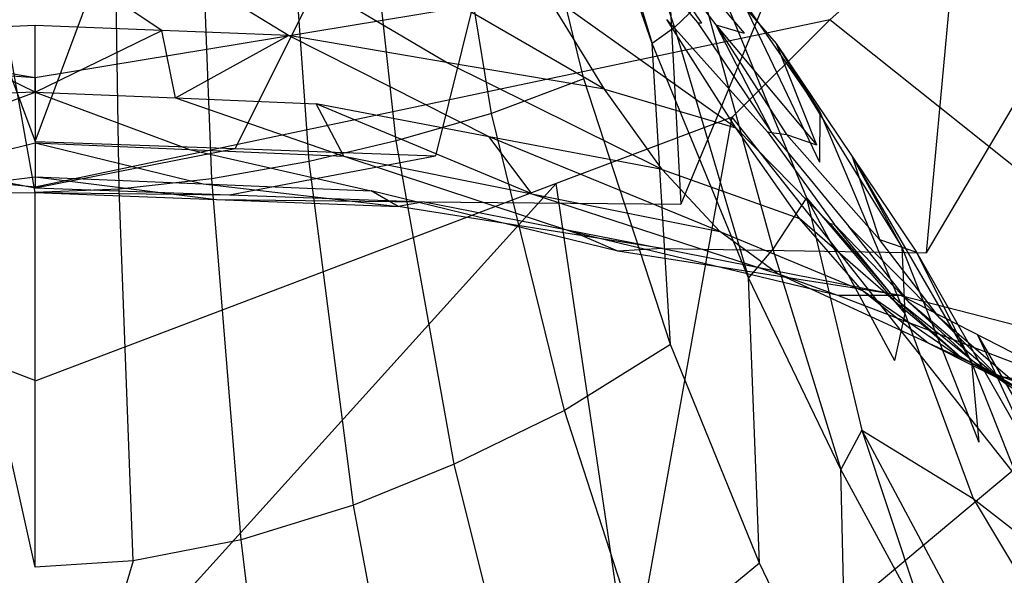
# Model space of a CAD drawing. Extents: x 0 to 0.3, y -0.31 to 0.
# Tile 16 of 27: x 0.149 to 0.184, y -0.122 to -0.103. Entities that reach past the tile are written whole.
import ezdxf

# ---------------------------------------------------------------- set-up
doc = ezdxf.new("R2010")
doc.units = 0
doc.layers.add('L0_URINAL_N_752700__0___REPLACE', color=7, linetype='CONTINUOUS')

msp = doc.modelspace()

# ---------------------------------------------------------------- linework, layer by layer
at = {"layer": 'L0_URINAL_N_752700__0___REPLACE', "color": 8}
for points, invisible_edges in [([(0.139524, -0.078874, 0.225456), (0.15, -0.107009, 0.162948), (0.15, -0.078475, 0.225732), (0.139524, -0.078874, 0.225456)], 14), ([(0.15, -0.107009, 0.162948), (0.160476, -0.078874, 0.225456), (0.15, -0.078475, 0.225732), (0.15, -0.107009, 0.162948)], 14), ([(0.15, -0.107009, 0.162948), (0.139524, -0.078874, 0.225456), (0.143013, -0.10726, 0.1628), (0.15, -0.107009, 0.162948)], 13), ([(0.160476, -0.078874, 0.225456), (0.15, -0.107009, 0.162948), (0.156987, -0.10726, 0.1628), (0.160476, -0.078874, 0.225456)], 13), ([(0.156987, -0.10726, 0.1628), (0.170953, -0.079274, 0.22518), (0.160476, -0.078874, 0.225456), (0.156987, -0.10726, 0.1628)], 14), ([(0.170953, -0.079274, 0.22518), (0.156987, -0.10726, 0.1628), (0.163975, -0.107512, 0.162653), (0.170953, -0.079274, 0.22518)], 13), ([(0.170953, -0.079274, 0.22518), (0.163975, -0.107512, 0.162653), (0.172537, -0.109205, 0.161658), (0.170953, -0.079274, 0.22518)], 14), ([(0.170953, -0.079274, 0.22518), (0.172537, -0.109205, 0.161658), (0.183778, -0.08197, 0.223259), (0.170953, -0.079274, 0.22518)], 14), ([(0.183778, -0.08197, 0.223259), (0.172537, -0.109205, 0.161658), (0.1811, -0.110898, 0.160663), (0.183778, -0.08197, 0.223259)], 14), ([(0.183778, -0.08197, 0.223259), (0.1811, -0.110898, 0.160663), (0.196603, -0.084666, 0.221337), (0.183778, -0.08197, 0.223259)], 14), ([(0.196603, -0.084666, 0.221337), (0.1811, -0.110898, 0.160663), (0.187762, -0.11434, 0.158636), (0.196603, -0.084666, 0.221337)], 14), ([(0.194311, -0.103399, 0.00621), (0.181245, -0.099619, 0.003301), (0.18399, -0.090247, 0.003301), (0.194311, -0.103399, 0.00621)], 14), ([(0.169127, -0.093439, 0.122727), (0.168488, -0.093461, 0.120211), (0.172313, -0.103033, 0.11926), (0.169127, -0.093439, 0.122727)], 14), ([(0.169127, -0.093439, 0.122727), (0.172313, -0.103033, 0.11926), (0.173351, -0.102031, 0.122174), (0.169127, -0.093439, 0.122727)], 14), ([(0.149999, -0.108792, 0.107333), (0.147312, -0.093572, 0.107371), (0.147063, -0.108682, 0.107479), (0.149999, -0.108792, 0.107333)], 14), ([(0.149999, -0.093574, 0.10715), (0.147312, -0.093572, 0.107371), (0.149999, -0.108792, 0.107333), (0.149999, -0.093574, 0.10715)], 14), ([(0.152688, -0.093572, 0.107371), (0.149999, -0.093574, 0.10715), (0.149999, -0.108792, 0.107333), (0.152688, -0.093572, 0.107371)], 14), ([(0.152937, -0.108682, 0.107479), (0.152688, -0.093572, 0.107371), (0.149999, -0.108792, 0.107333), (0.152937, -0.108682, 0.107479)], 14), ([(0.155602, -0.093566, 0.108125), (0.152688, -0.093572, 0.107371), (0.152937, -0.108682, 0.107479), (0.155602, -0.093566, 0.108125)], 14), ([(0.156175, -0.108322, 0.108013), (0.155602, -0.093566, 0.108125), (0.152937, -0.108682, 0.107479), (0.156175, -0.108322, 0.108013)], 14), ([(0.158569, -0.093554, 0.109474), (0.155602, -0.093566, 0.108125), (0.156175, -0.108322, 0.108013), (0.158569, -0.093554, 0.109474)], 14), ([(0.159563, -0.107715, 0.109064), (0.158569, -0.093554, 0.109474), (0.156175, -0.108322, 0.108013), (0.159563, -0.107715, 0.109064)], 14), ([(0.161142, -0.093539, 0.111136), (0.158569, -0.093554, 0.109474), (0.159563, -0.107715, 0.109064), (0.161142, -0.093539, 0.111136)], 14), ([(0.162599, -0.106991, 0.110437), (0.161142, -0.093539, 0.111136), (0.159563, -0.107715, 0.109064), (0.162599, -0.106991, 0.110437)], 14), ([(0.163876, -0.093519, 0.113434), (0.161142, -0.093539, 0.111136), (0.162599, -0.106991, 0.110437), (0.163876, -0.093519, 0.113434)], 14), ([(0.165934, -0.106031, 0.112472), (0.163876, -0.093519, 0.113434), (0.162599, -0.106991, 0.110437), (0.165934, -0.106031, 0.112472)], 14), ([(0.166365, -0.093495, 0.116238), (0.163876, -0.093519, 0.113434), (0.165934, -0.106031, 0.112472), (0.166365, -0.093495, 0.116238)], 14), ([(0.169156, -0.104829, 0.115082), (0.166365, -0.093495, 0.116238), (0.165934, -0.106031, 0.112472), (0.169156, -0.104829, 0.115082)], 14), ([(0.168048, -0.09347, 0.119103), (0.166365, -0.093495, 0.116238), (0.169156, -0.104829, 0.115082), (0.168048, -0.09347, 0.119103)], 14), ([(0.168488, -0.093461, 0.120211), (0.168048, -0.09347, 0.119103), (0.171532, -0.103589, 0.117972), (0.168488, -0.093461, 0.120211)], 14), ([(0.171532, -0.103589, 0.117972), (0.168048, -0.09347, 0.119103), (0.169156, -0.104829, 0.115082), (0.171532, -0.103589, 0.117972)], 14), ([(0.168488, -0.093461, 0.120211), (0.171532, -0.103589, 0.117972), (0.172313, -0.103033, 0.11926), (0.168488, -0.093461, 0.120211)], 14), ([(0.173117, -0.102859, 0.138646), (0.169312, -0.098346, 0.137238), (0.170221, -0.098419, 0.136478), (0.173117, -0.102859, 0.138646)], 13), ([(0.169312, -0.098346, 0.137238), (0.173117, -0.102859, 0.138646), (0.172051, -0.102752, 0.139544), (0.169312, -0.098346, 0.137238)], 14), ([(0.173259, -0.102876, 0.138494), (0.170221, -0.098419, 0.136478), (0.170341, -0.098431, 0.136352), (0.173259, -0.102876, 0.138494)], 13), ([(0.170221, -0.098419, 0.136478), (0.173259, -0.102876, 0.138494), (0.173117, -0.102859, 0.138646), (0.170221, -0.098419, 0.136478)], 14), ([(0.173758, -0.102938, 0.137962), (0.170341, -0.098431, 0.136352), (0.170762, -0.098476, 0.13591), (0.173758, -0.102938, 0.137962)], 13), ([(0.170341, -0.098431, 0.136352), (0.173758, -0.102938, 0.137962), (0.173259, -0.102876, 0.138494), (0.170341, -0.098431, 0.136352)], 14), ([(0.170762, -0.098476, 0.13591), (0.171597, -0.098659, 0.134843), (0.174741, -0.10323, 0.1367), (0.170762, -0.098476, 0.13591)], 14), ([(0.170762, -0.098476, 0.13591), (0.174741, -0.10323, 0.1367), (0.173758, -0.102938, 0.137962), (0.170762, -0.098476, 0.13591)], 14), ([(0.171597, -0.098659, 0.134843), (0.172517, -0.098908, 0.133146), (0.175866, -0.103587, 0.13463), (0.171597, -0.098659, 0.134843)], 14), ([(0.171597, -0.098659, 0.134843), (0.175866, -0.103587, 0.13463), (0.174741, -0.10323, 0.1367), (0.171597, -0.098659, 0.134843)], 14), ([(0.172517, -0.098908, 0.133146), (0.173822, -0.100289, 0.128133), (0.17739, -0.105977, 0.128889), (0.172517, -0.098908, 0.133146)], 14), ([(0.172517, -0.098908, 0.133146), (0.17739, -0.105977, 0.128889), (0.175866, -0.103587, 0.13463), (0.172517, -0.098908, 0.133146)], 14), ([(0.150003, -0.104788, 0.000235), (0.118755, -0.099619, 0.003301), (0.15, -0.099628), (0.150003, -0.104788, 0.000235)], 14), ([(0.150003, -0.104788, 0.000235), (0.122265, -0.102765, 0.003301), (0.118755, -0.099619, 0.003301), (0.150003, -0.104788, 0.000235)], 14), ([(0.181245, -0.099619, 0.003301), (0.150003, -0.104788, 0.000235), (0.15, -0.099628), (0.181245, -0.099619, 0.003301)], 14), ([(0.181245, -0.099619, 0.003301), (0.177735, -0.102765, 0.003301), (0.150003, -0.104788, 0.000235), (0.181245, -0.099619, 0.003301)], 14), ([(0.1895, -0.112161, 0.006304), (0.177735, -0.102765, 0.003301), (0.181245, -0.099619, 0.003301), (0.1895, -0.112161, 0.006304)], 14), ([(0.194311, -0.103399, 0.00621), (0.1895, -0.112161, 0.006304), (0.181245, -0.099619, 0.003301), (0.194311, -0.103399, 0.00621)], 14), ([(0.149999, -0.102967, 0.145869), (0.14558, -0.103141, 0.145734), (0.149999, -0.100163, 0.143693), (0.149999, -0.102967, 0.145869)], 14), ([(0.149999, -0.100163, 0.143693), (0.14558, -0.103141, 0.145734), (0.146065, -0.100291, 0.14358), (0.149999, -0.100163, 0.143693)], 14), ([(0.15442, -0.103141, 0.145734), (0.149999, -0.100163, 0.143693), (0.153935, -0.100291, 0.14358), (0.15442, -0.103141, 0.145734)], 14), ([(0.15442, -0.103141, 0.145734), (0.149999, -0.102967, 0.145869), (0.149999, -0.100163, 0.143693), (0.15442, -0.103141, 0.145734)], 14), ([(0.158841, -0.103315, 0.1456), (0.153935, -0.100291, 0.14358), (0.15787, -0.10042, 0.143467), (0.158841, -0.103315, 0.1456)], 14), ([(0.158841, -0.103315, 0.1456), (0.15442, -0.103141, 0.145734), (0.153935, -0.100291, 0.14358), (0.158841, -0.103315, 0.1456)], 14), ([(0.173822, -0.100289, 0.128133), (0.173779, -0.101314, 0.124487), (0.177374, -0.107738, 0.124688), (0.173822, -0.100289, 0.128133)], 14), ([(0.173822, -0.100289, 0.128133), (0.177374, -0.107738, 0.124688), (0.17739, -0.105977, 0.128889), (0.173822, -0.100289, 0.128133)], 14), ([(0.164354, -0.104251, 0.144606), (0.15787, -0.10042, 0.143467), (0.162827, -0.101101, 0.142576), (0.164354, -0.104251, 0.144606)], 14), ([(0.164354, -0.104251, 0.144606), (0.158841, -0.103315, 0.1456), (0.15787, -0.10042, 0.143467), (0.164354, -0.104251, 0.144606)], 14), ([(0.169868, -0.105188, 0.143611), (0.162827, -0.101101, 0.142576), (0.167783, -0.101781, 0.141684), (0.169868, -0.105188, 0.143611)], 14), ([(0.169868, -0.105188, 0.143611), (0.164354, -0.104251, 0.144606), (0.162827, -0.101101, 0.142576), (0.169868, -0.105188, 0.143611)], 14), ([(0.173779, -0.101314, 0.124487), (0.173351, -0.102031, 0.122174), (0.17692, -0.108978, 0.122019), (0.173779, -0.101314, 0.124487)], 14), ([(0.173779, -0.101314, 0.124487), (0.17692, -0.108978, 0.122019), (0.177374, -0.107738, 0.124688), (0.173779, -0.101314, 0.124487)], 14), ([(0.174458, -0.106542, 0.141311), (0.167783, -0.101781, 0.141684), (0.172051, -0.102752, 0.139544), (0.174458, -0.106542, 0.141311)], 14), ([(0.169868, -0.105188, 0.143611), (0.167783, -0.101781, 0.141684), (0.174458, -0.106542, 0.141311), (0.169868, -0.105188, 0.143611)], 14), ([(0.173351, -0.102031, 0.122174), (0.172313, -0.103033, 0.11926), (0.175742, -0.110771, 0.118759), (0.173351, -0.102031, 0.122174)], 14), ([(0.173351, -0.102031, 0.122174), (0.175742, -0.110771, 0.118759), (0.17692, -0.108978, 0.122019), (0.173351, -0.102031, 0.122174)], 14), ([(0.150003, -0.104788, 0.000235), (0.15, -0.108611, 0.000659), (0.122265, -0.102765, 0.003301), (0.150003, -0.104788, 0.000235)], 14), ([(0.15, -0.108611, 0.000659), (0.125675, -0.106162, 0.003301), (0.122265, -0.102765, 0.003301), (0.15, -0.108611, 0.000659)], 14), ([(0.149999, -0.105286, 0.147852), (0.14558, -0.103141, 0.145734), (0.149999, -0.102967, 0.145869), (0.149999, -0.105286, 0.147852)], 14), ([(0.15442, -0.103141, 0.145734), (0.149999, -0.105286, 0.147852), (0.149999, -0.102967, 0.145869), (0.15442, -0.103141, 0.145734)], 13), ([(0.177735, -0.102765, 0.003301), (0.174325, -0.106162, 0.003301), (0.15, -0.108611, 0.000659), (0.177735, -0.102765, 0.003301)], 14), ([(0.177735, -0.102765, 0.003301), (0.15, -0.108611, 0.000659), (0.150003, -0.104788, 0.000235), (0.177735, -0.102765, 0.003301)], 14), ([(0.172313, -0.103033, 0.11926), (0.171532, -0.103589, 0.117972), (0.174899, -0.111775, 0.117288), (0.172313, -0.103033, 0.11926)], 14), ([(0.175555, -0.106676, 0.140359), (0.172051, -0.102752, 0.139544), (0.173117, -0.102859, 0.138646), (0.175555, -0.106676, 0.140359)], 14), ([(0.174458, -0.106542, 0.141311), (0.172051, -0.102752, 0.139544), (0.175555, -0.106676, 0.140359), (0.174458, -0.106542, 0.141311)], 14), ([(0.172313, -0.103033, 0.11926), (0.174899, -0.111775, 0.117288), (0.175742, -0.110771, 0.118759), (0.172313, -0.103033, 0.11926)], 14), ([(0.175704, -0.106695, 0.140197), (0.173117, -0.102859, 0.138646), (0.173259, -0.102876, 0.138494), (0.175704, -0.106695, 0.140197)], 13), ([(0.173117, -0.102859, 0.138646), (0.175704, -0.106695, 0.140197), (0.175555, -0.106676, 0.140359), (0.173117, -0.102859, 0.138646)], 14), ([(0.173758, -0.102938, 0.137962), (0.175704, -0.106695, 0.140197), (0.173259, -0.102876, 0.138494), (0.173758, -0.102938, 0.137962)], 14), ([(0.173758, -0.102938, 0.137962), (0.174741, -0.10323, 0.1367), (0.177276, -0.107132, 0.138285), (0.173758, -0.102938, 0.137962)], 14), ([(0.173758, -0.102938, 0.137962), (0.177276, -0.107132, 0.138285), (0.176225, -0.106764, 0.139631), (0.173758, -0.102938, 0.137962)], 14), ([(0.175704, -0.106695, 0.140197), (0.173758, -0.102938, 0.137962), (0.176225, -0.106764, 0.139631), (0.175704, -0.106695, 0.140197)], 13), ([(0.184101, -0.118524, 0.006268), (0.174325, -0.106162, 0.003301), (0.177735, -0.102765, 0.003301), (0.184101, -0.118524, 0.006268)], 14), ([(0.1895, -0.112161, 0.006304), (0.184101, -0.118524, 0.006268), (0.177735, -0.102765, 0.003301), (0.1895, -0.112161, 0.006304)], 14), ([(0.14558, -0.103141, 0.145734), (0.149999, -0.105286, 0.147852), (0.145094, -0.105493, 0.147689), (0.14558, -0.103141, 0.145734)], 13), ([(0.149999, -0.105286, 0.147852), (0.15442, -0.103141, 0.145734), (0.154906, -0.105493, 0.147689), (0.149999, -0.105286, 0.147852)], 14), ([(0.158841, -0.103315, 0.1456), (0.154906, -0.105493, 0.147689), (0.15442, -0.103141, 0.145734), (0.158841, -0.103315, 0.1456)], 13), ([(0.154906, -0.105493, 0.147689), (0.158841, -0.103315, 0.1456), (0.159812, -0.1057, 0.147526), (0.154906, -0.105493, 0.147689)], 14), ([(0.165851, -0.106847, 0.146423), (0.158841, -0.103315, 0.1456), (0.164354, -0.104251, 0.144606), (0.165851, -0.106847, 0.146423)], 14), ([(0.165851, -0.106847, 0.146423), (0.159812, -0.1057, 0.147526), (0.158841, -0.103315, 0.1456), (0.165851, -0.106847, 0.146423)], 14), ([(0.175866, -0.103587, 0.13463), (0.177276, -0.107132, 0.138285), (0.174741, -0.10323, 0.1367), (0.175866, -0.103587, 0.13463)], 14), ([(0.172176, -0.114101, 0.114209), (0.171532, -0.103589, 0.117972), (0.169156, -0.104829, 0.115082), (0.172176, -0.114101, 0.114209)], 14), ([(0.174899, -0.111775, 0.117288), (0.171532, -0.103589, 0.117972), (0.172176, -0.114101, 0.114209), (0.174899, -0.111775, 0.117288)], 14), ([(0.175866, -0.103587, 0.13463), (0.17739, -0.105977, 0.128889), (0.180248, -0.110709, 0.129912), (0.175866, -0.103587, 0.13463)], 14), ([(0.175866, -0.103587, 0.13463), (0.180248, -0.110709, 0.129912), (0.178517, -0.107535, 0.136066), (0.175866, -0.103587, 0.13463)], 14), ([(0.177276, -0.107132, 0.138285), (0.175866, -0.103587, 0.13463), (0.178517, -0.107535, 0.136066), (0.177276, -0.107132, 0.138285)], 13), ([(0.17189, -0.107994, 0.14532), (0.164354, -0.104251, 0.144606), (0.169868, -0.105188, 0.143611), (0.17189, -0.107994, 0.14532)], 14), ([(0.17189, -0.107994, 0.14532), (0.165851, -0.106847, 0.146423), (0.164354, -0.104251, 0.144606), (0.17189, -0.107994, 0.14532)], 14), ([(0.169156, -0.104829, 0.115082), (0.165934, -0.106031, 0.112472), (0.168473, -0.116409, 0.111528), (0.169156, -0.104829, 0.115082)], 14), ([(0.172176, -0.114101, 0.114209), (0.169156, -0.104829, 0.115082), (0.168473, -0.116409, 0.111528), (0.172176, -0.114101, 0.114209)], 14), ([(0.149999, -0.105286, 0.147852), (0.144612, -0.107295, 0.149731), (0.145094, -0.105493, 0.147689), (0.149999, -0.105286, 0.147852)], 13), ([(0.144612, -0.107295, 0.149731), (0.149999, -0.105286, 0.147852), (0.149999, -0.107065, 0.149918), (0.144612, -0.107295, 0.149731)], 14), ([(0.155388, -0.107295, 0.149731), (0.149999, -0.105286, 0.147852), (0.154906, -0.105493, 0.147689), (0.155388, -0.107295, 0.149731)], 13), ([(0.149999, -0.105286, 0.147852), (0.155388, -0.107295, 0.149731), (0.149999, -0.107065, 0.149918), (0.149999, -0.105286, 0.147852)], 14), ([(0.169868, -0.105188, 0.143611), (0.174458, -0.106542, 0.141311), (0.17668, -0.109701, 0.142917), (0.169868, -0.105188, 0.143611)], 14), ([(0.17189, -0.107994, 0.14532), (0.169868, -0.105188, 0.143611), (0.17668, -0.109701, 0.142917), (0.17189, -0.107994, 0.14532)], 14), ([(0.160777, -0.107525, 0.149544), (0.154906, -0.105493, 0.147689), (0.159812, -0.1057, 0.147526), (0.160777, -0.107525, 0.149544)], 13), ([(0.154906, -0.105493, 0.147689), (0.160777, -0.107525, 0.149544), (0.155388, -0.107295, 0.149731), (0.154906, -0.105493, 0.147689)], 14), ([(0.167335, -0.108841, 0.148358), (0.159812, -0.1057, 0.147526), (0.165851, -0.106847, 0.146423), (0.167335, -0.108841, 0.148358)], 14), ([(0.160777, -0.107525, 0.149544), (0.159812, -0.1057, 0.147526), (0.167335, -0.108841, 0.148358), (0.160777, -0.107525, 0.149544)], 14), ([(0.150023, -0.115371, 0.002129), (0.125675, -0.106162, 0.003301), (0.15, -0.108611, 0.000659), (0.150023, -0.115371, 0.002129)], 14), ([(0.174325, -0.106162, 0.003301), (0.168189, -0.108482, 0.003301), (0.15, -0.108611, 0.000659), (0.174325, -0.106162, 0.003301)], 14), ([(0.165934, -0.106031, 0.112472), (0.162599, -0.106991, 0.110437), (0.164627, -0.118281, 0.109494), (0.165934, -0.106031, 0.112472)], 14), ([(0.168473, -0.116409, 0.111528), (0.165934, -0.106031, 0.112472), (0.164627, -0.118281, 0.109494), (0.168473, -0.116409, 0.111528)], 14), ([(0.174325, -0.106162, 0.003301), (0.170777, -0.125957, 0.006284), (0.168189, -0.108482, 0.003301), (0.174325, -0.106162, 0.003301)], 13), ([(0.170777, -0.125957, 0.006284), (0.174325, -0.106162, 0.003301), (0.178692, -0.123048, 0.006277), (0.170777, -0.125957, 0.006284)], 14), ([(0.184101, -0.118524, 0.006268), (0.178692, -0.123048, 0.006277), (0.174325, -0.106162, 0.003301), (0.184101, -0.118524, 0.006268)], 14), ([(0.17739, -0.105977, 0.128889), (0.177374, -0.107738, 0.124688), (0.180349, -0.113027, 0.125389), (0.17739, -0.105977, 0.128889)], 14), ([(0.17739, -0.105977, 0.128889), (0.180349, -0.113027, 0.125389), (0.180248, -0.110709, 0.129912), (0.17739, -0.105977, 0.128889)], 14), ([(0.173892, -0.110157, 0.147171), (0.165851, -0.106847, 0.146423), (0.17189, -0.107994, 0.14532), (0.173892, -0.110157, 0.147171)], 14), ([(0.167335, -0.108841, 0.148358), (0.165851, -0.106847, 0.146423), (0.173892, -0.110157, 0.147171), (0.167335, -0.108841, 0.148358)], 14), ([(0.177738, -0.109878, 0.141977), (0.174458, -0.106542, 0.141311), (0.175555, -0.106676, 0.140359), (0.177738, -0.109878, 0.141977)], 14), ([(0.17668, -0.109701, 0.142917), (0.174458, -0.106542, 0.141311), (0.177738, -0.109878, 0.141977), (0.17668, -0.109701, 0.142917)], 14), ([(0.177884, -0.109902, 0.141819), (0.175555, -0.106676, 0.140359), (0.175704, -0.106695, 0.140197), (0.177884, -0.109902, 0.141819)], 13), ([(0.175555, -0.106676, 0.140359), (0.177884, -0.109902, 0.141819), (0.177738, -0.109878, 0.141977), (0.175555, -0.106676, 0.140359)], 14), ([(0.178395, -0.109985, 0.141263), (0.175704, -0.106695, 0.140197), (0.176225, -0.106764, 0.139631), (0.178395, -0.109985, 0.141263)], 13), ([(0.175704, -0.106695, 0.140197), (0.178395, -0.109985, 0.141263), (0.177884, -0.109902, 0.141819), (0.175704, -0.106695, 0.140197)], 14), ([(0.176225, -0.106764, 0.139631), (0.177276, -0.107132, 0.138285), (0.179465, -0.110431, 0.139922), (0.176225, -0.106764, 0.139631)], 14), ([(0.176225, -0.106764, 0.139631), (0.179465, -0.110431, 0.139922), (0.178395, -0.109985, 0.141263), (0.176225, -0.106764, 0.139631)], 14), ([(0.143013, -0.10726, 0.1628), (0.15, -0.108629, 0.159382), (0.15, -0.107009, 0.162948), (0.143013, -0.10726, 0.1628)], 14), ([(0.149999, -0.107065, 0.149918), (0.144135, -0.108494, 0.152146), (0.144612, -0.107295, 0.149731), (0.149999, -0.107065, 0.149918)], 13), ([(0.144135, -0.108494, 0.152146), (0.149999, -0.107065, 0.149918), (0.15, -0.108251, 0.152344), (0.144135, -0.108494, 0.152146)], 14), ([(0.155865, -0.108494, 0.152146), (0.149999, -0.107065, 0.149918), (0.155388, -0.107295, 0.149731), (0.155865, -0.108494, 0.152146)], 13), ([(0.149999, -0.107065, 0.149918), (0.155865, -0.108494, 0.152146), (0.15, -0.108251, 0.152344), (0.149999, -0.107065, 0.149918)], 14), ([(0.15, -0.108629, 0.159382), (0.156987, -0.10726, 0.1628), (0.15, -0.107009, 0.162948), (0.15, -0.108629, 0.159382)], 14), ([(0.162599, -0.106991, 0.110437), (0.159563, -0.107715, 0.109064), (0.161119, -0.119711, 0.108164), (0.162599, -0.106991, 0.110437)], 14), ([(0.164627, -0.118281, 0.109494), (0.162599, -0.106991, 0.110437), (0.161119, -0.119711, 0.108164), (0.164627, -0.118281, 0.109494)], 14), ([(0.178517, -0.107535, 0.136066), (0.179465, -0.110431, 0.139922), (0.177276, -0.107132, 0.138285), (0.178517, -0.107535, 0.136066)], 14), ([(0.15, -0.108629, 0.159382), (0.143013, -0.10726, 0.1628), (0.143211, -0.108872, 0.159242), (0.15, -0.108629, 0.159382)], 13), ([(0.156987, -0.10726, 0.1628), (0.15, -0.108629, 0.159382), (0.156789, -0.108872, 0.159242), (0.156987, -0.10726, 0.1628)], 13), ([(0.161731, -0.108737, 0.151948), (0.155388, -0.107295, 0.149731), (0.160777, -0.107525, 0.149544), (0.161731, -0.108737, 0.151948)], 13), ([(0.155388, -0.107295, 0.149731), (0.161731, -0.108737, 0.151948), (0.155865, -0.108494, 0.152146), (0.155388, -0.107295, 0.149731)], 14), ([(0.156789, -0.108872, 0.159242), (0.163975, -0.107512, 0.162653), (0.156987, -0.10726, 0.1628), (0.156789, -0.108872, 0.159242)], 14), ([(0.163975, -0.107512, 0.162653), (0.156789, -0.108872, 0.159242), (0.163579, -0.109116, 0.159102), (0.163975, -0.107512, 0.162653)], 13), ([(0.168825, -0.110187, 0.150739), (0.160777, -0.107525, 0.149544), (0.167335, -0.108841, 0.148358), (0.168825, -0.110187, 0.150739)], 13), ([(0.160777, -0.107525, 0.149544), (0.168825, -0.110187, 0.150739), (0.161731, -0.108737, 0.151948), (0.160777, -0.107525, 0.149544)], 14), ([(0.163579, -0.109116, 0.159102), (0.172537, -0.109205, 0.161658), (0.163975, -0.107512, 0.162653), (0.163579, -0.109116, 0.159102)], 14), ([(0.178517, -0.107535, 0.136066), (0.180248, -0.110709, 0.129912), (0.182682, -0.11473, 0.131453), (0.178517, -0.107535, 0.136066)], 14), ([(0.178517, -0.107535, 0.136066), (0.182682, -0.11473, 0.131453), (0.180761, -0.110884, 0.137733), (0.178517, -0.107535, 0.136066)], 14), ([(0.179465, -0.110431, 0.139922), (0.178517, -0.107535, 0.136066), (0.180761, -0.110884, 0.137733), (0.179465, -0.110431, 0.139922)], 13), ([(0.159563, -0.107715, 0.109064), (0.156175, -0.108322, 0.108013), (0.157194, -0.120925, 0.107179), (0.159563, -0.107715, 0.109064)], 14), ([(0.161119, -0.119711, 0.108164), (0.159563, -0.107715, 0.109064), (0.157194, -0.120925, 0.107179), (0.161119, -0.119711, 0.108164)], 14), ([(0.17692, -0.108978, 0.122019), (0.180349, -0.113027, 0.125389), (0.177374, -0.107738, 0.124688), (0.17692, -0.108978, 0.122019)], 14), ([(0.17189, -0.107994, 0.14532), (0.17668, -0.109701, 0.142917), (0.178867, -0.112213, 0.14474), (0.17189, -0.107994, 0.14532)], 14), ([(0.173892, -0.110157, 0.147171), (0.17189, -0.107994, 0.14532), (0.178867, -0.112213, 0.14474), (0.173892, -0.110157, 0.147171)], 14), ([(0.150079, -0.128524, 0.005789), (0.129223, -0.125957, 0.006284), (0.131811, -0.108482, 0.003301), (0.150079, -0.128524, 0.005789)], 14), ([(0.150079, -0.128524, 0.005789), (0.131811, -0.108482, 0.003301), (0.150023, -0.115371, 0.002129), (0.150079, -0.128524, 0.005789)], 14), ([(0.15, -0.108251, 0.152344), (0.143667, -0.109037, 0.155221), (0.144135, -0.108494, 0.152146), (0.15, -0.108251, 0.152344)], 13), ([(0.143667, -0.109037, 0.155221), (0.15, -0.108251, 0.152344), (0.15, -0.10879, 0.155406), (0.143667, -0.109037, 0.155221)], 14), ([(0.156333, -0.109037, 0.155221), (0.15, -0.108251, 0.152344), (0.155865, -0.108494, 0.152146), (0.156333, -0.109037, 0.155221)], 13), ([(0.15, -0.108251, 0.152344), (0.156333, -0.109037, 0.155221), (0.15, -0.10879, 0.155406), (0.15, -0.108251, 0.152344)], 14), ([(0.168189, -0.108482, 0.003301), (0.150023, -0.115371, 0.002129), (0.15, -0.108611, 0.000659), (0.168189, -0.108482, 0.003301)], 14), ([(0.168189, -0.108482, 0.003301), (0.150079, -0.128524, 0.005789), (0.150023, -0.115371, 0.002129), (0.168189, -0.108482, 0.003301)], 14), ([(0.170777, -0.125957, 0.006284), (0.150079, -0.128524, 0.005789), (0.168189, -0.108482, 0.003301), (0.170777, -0.125957, 0.006284)], 14), ([(0.156175, -0.108322, 0.108013), (0.152937, -0.108682, 0.107479), (0.153427, -0.121655, 0.106704), (0.156175, -0.108322, 0.108013)], 14), ([(0.157194, -0.120925, 0.107179), (0.156175, -0.108322, 0.108013), (0.153427, -0.121655, 0.106704), (0.157194, -0.120925, 0.107179)], 14), ([(0.162667, -0.109284, 0.155035), (0.155865, -0.108494, 0.152146), (0.161731, -0.108737, 0.151948), (0.162667, -0.109284, 0.155035)], 13), ([(0.155865, -0.108494, 0.152146), (0.162667, -0.109284, 0.155035), (0.156333, -0.109037, 0.155221), (0.155865, -0.108494, 0.152146)], 14), ([(0.143211, -0.108872, 0.159242), (0.15, -0.10879, 0.155406), (0.15, -0.108629, 0.159382), (0.143211, -0.108872, 0.159242)], 14), ([(0.15, -0.10879, 0.155406), (0.143211, -0.108872, 0.159242), (0.143667, -0.109037, 0.155221), (0.15, -0.10879, 0.155406)], 13), ([(0.149999, -0.121879, 0.10658), (0.147063, -0.108682, 0.107479), (0.146573, -0.121655, 0.106704), (0.149999, -0.121879, 0.10658)], 14), ([(0.149999, -0.121879, 0.10658), (0.149999, -0.108792, 0.107333), (0.147063, -0.108682, 0.107479), (0.149999, -0.121879, 0.10658)], 14), ([(0.152937, -0.108682, 0.107479), (0.149999, -0.108792, 0.107333), (0.149999, -0.121879, 0.10658), (0.152937, -0.108682, 0.107479)], 14), ([(0.153427, -0.121655, 0.106704), (0.152937, -0.108682, 0.107479), (0.149999, -0.121879, 0.10658), (0.153427, -0.121655, 0.106704)], 14), ([(0.15, -0.10879, 0.155406), (0.156789, -0.108872, 0.159242), (0.15, -0.108629, 0.159382), (0.15, -0.10879, 0.155406)], 14), ([(0.156789, -0.108872, 0.159242), (0.15, -0.10879, 0.155406), (0.156333, -0.109037, 0.155221), (0.156789, -0.108872, 0.159242)], 13), ([(0.156333, -0.109037, 0.155221), (0.163579, -0.109116, 0.159102), (0.156789, -0.108872, 0.159242), (0.156333, -0.109037, 0.155221)], 14), ([(0.17034, -0.11084, 0.153896), (0.161731, -0.108737, 0.151948), (0.168825, -0.110187, 0.150739), (0.17034, -0.11084, 0.153896)], 14), ([(0.162667, -0.109284, 0.155035), (0.161731, -0.108737, 0.151948), (0.17034, -0.11084, 0.153896), (0.162667, -0.109284, 0.155035)], 14), ([(0.175919, -0.111638, 0.14953), (0.167335, -0.108841, 0.148358), (0.173892, -0.110157, 0.147171), (0.175919, -0.111638, 0.14953)], 13), ([(0.167335, -0.108841, 0.148358), (0.175919, -0.111638, 0.14953), (0.168825, -0.110187, 0.150739), (0.167335, -0.108841, 0.148358)], 14), ([(0.163579, -0.109116, 0.159102), (0.156333, -0.109037, 0.155221), (0.162667, -0.109284, 0.155035), (0.163579, -0.109116, 0.159102)], 13), ([(0.163579, -0.109116, 0.159102), (0.162667, -0.109284, 0.155035), (0.171899, -0.110752, 0.158159), (0.163579, -0.109116, 0.159102)], 14), ([(0.172537, -0.109205, 0.161658), (0.163579, -0.109116, 0.159102), (0.171899, -0.110752, 0.158159), (0.172537, -0.109205, 0.161658)], 13), ([(0.171899, -0.110752, 0.158159), (0.1811, -0.110898, 0.160663), (0.172537, -0.109205, 0.161658), (0.171899, -0.110752, 0.158159)], 14), ([(0.17692, -0.108978, 0.122019), (0.175742, -0.110771, 0.118759), (0.178849, -0.117102, 0.118968), (0.17692, -0.108978, 0.122019)], 14), ([(0.17692, -0.108978, 0.122019), (0.178849, -0.117102, 0.118968), (0.179996, -0.114666, 0.122496), (0.17692, -0.108978, 0.122019)], 14), ([(0.180349, -0.113027, 0.125389), (0.17692, -0.108978, 0.122019), (0.179996, -0.114666, 0.122496), (0.180349, -0.113027, 0.125389)], 13), ([(0.171899, -0.110752, 0.158159), (0.162667, -0.109284, 0.155035), (0.17034, -0.11084, 0.153896), (0.171899, -0.110752, 0.158159)], 14), ([(0.17987, -0.112475, 0.143862), (0.17668, -0.109701, 0.142917), (0.177738, -0.109878, 0.141977), (0.17987, -0.112475, 0.143862)], 14), ([(0.178867, -0.112213, 0.14474), (0.17668, -0.109701, 0.142917), (0.17987, -0.112475, 0.143862), (0.178867, -0.112213, 0.14474)], 14), ([(0.18001, -0.11251, 0.143716), (0.177738, -0.109878, 0.141977), (0.177884, -0.109902, 0.141819), (0.18001, -0.11251, 0.143716)], 13), ([(0.177738, -0.109878, 0.141977), (0.18001, -0.11251, 0.143716), (0.17987, -0.112475, 0.143862), (0.177738, -0.109878, 0.141977)], 14), ([(0.180502, -0.112633, 0.143202), (0.177884, -0.109902, 0.141819), (0.178395, -0.109985, 0.141263), (0.180502, -0.112633, 0.143202)], 14), ([(0.18001, -0.11251, 0.143716), (0.177884, -0.109902, 0.141819), (0.180502, -0.112633, 0.143202), (0.18001, -0.11251, 0.143716)], 14), ([(0.178013, -0.112395, 0.152757), (0.168825, -0.110187, 0.150739), (0.175919, -0.111638, 0.14953), (0.178013, -0.112395, 0.152757)], 14), ([(0.17034, -0.11084, 0.153896), (0.168825, -0.110187, 0.150739), (0.178013, -0.112395, 0.152757), (0.17034, -0.11084, 0.153896)], 14), ([(0.173892, -0.110157, 0.147171), (0.178867, -0.112213, 0.14474), (0.181166, -0.114063, 0.14716), (0.173892, -0.110157, 0.147171)], 14), ([(0.175919, -0.111638, 0.14953), (0.173892, -0.110157, 0.147171), (0.181166, -0.114063, 0.14716), (0.175919, -0.111638, 0.14953)], 14), ([(0.181574, -0.11319, 0.141935), (0.178395, -0.109985, 0.141263), (0.179465, -0.110431, 0.139922), (0.181574, -0.11319, 0.141935)], 14), ([(0.180502, -0.112633, 0.143202), (0.178395, -0.109985, 0.141263), (0.181574, -0.11319, 0.141935), (0.180502, -0.112633, 0.143202)], 14), ([(0.179465, -0.110431, 0.139922), (0.180761, -0.110884, 0.137733), (0.182887, -0.113765, 0.139911), (0.179465, -0.110431, 0.139922)], 14), ([(0.181574, -0.11319, 0.141935), (0.179465, -0.110431, 0.139922), (0.182887, -0.113765, 0.139911), (0.181574, -0.11319, 0.141935)], 14), ([(0.171899, -0.110752, 0.158159), (0.17034, -0.11084, 0.153896), (0.180219, -0.112388, 0.157217), (0.171899, -0.110752, 0.158159)], 14), ([(0.180219, -0.112388, 0.157217), (0.17034, -0.11084, 0.153896), (0.178013, -0.112395, 0.152757), (0.180219, -0.112388, 0.157217)], 14), ([(0.1811, -0.110898, 0.160663), (0.171899, -0.110752, 0.158159), (0.180219, -0.112388, 0.157217), (0.1811, -0.110898, 0.160663)], 13), ([(0.175742, -0.110771, 0.118759), (0.174899, -0.111775, 0.117288), (0.178122, -0.118465, 0.117336), (0.175742, -0.110771, 0.118759)], 14), ([(0.175742, -0.110771, 0.118759), (0.178122, -0.118465, 0.117336), (0.178849, -0.117102, 0.118968), (0.175742, -0.110771, 0.118759)], 14), ([(0.180219, -0.112388, 0.157217), (0.187762, -0.11434, 0.158636), (0.1811, -0.110898, 0.160663), (0.180219, -0.112388, 0.157217)], 14), ([(0.180248, -0.110709, 0.129912), (0.180349, -0.113027, 0.125389), (0.182936, -0.117517, 0.126828), (0.180248, -0.110709, 0.129912)], 14), ([(0.180248, -0.110709, 0.129912), (0.182936, -0.117517, 0.126828), (0.182682, -0.11473, 0.131453), (0.180248, -0.110709, 0.129912)], 14), ([(0.180761, -0.110884, 0.137733), (0.182682, -0.11473, 0.131453), (0.184979, -0.118286, 0.133766), (0.180761, -0.110884, 0.137733)], 14), ([(0.180761, -0.110884, 0.137733), (0.184979, -0.118286, 0.133766), (0.182887, -0.113765, 0.139911), (0.180761, -0.110884, 0.137733)], 14), ([(0.183726, -0.115235, 0.150554), (0.175919, -0.111638, 0.14953), (0.181166, -0.114063, 0.14716), (0.183726, -0.115235, 0.150554)], 14), ([(0.178013, -0.112395, 0.152757), (0.175919, -0.111638, 0.14953), (0.183726, -0.115235, 0.150554), (0.178013, -0.112395, 0.152757)], 14), ([(0.175286, -0.121737, 0.113984), (0.174899, -0.111775, 0.117288), (0.172176, -0.114101, 0.114209), (0.175286, -0.121737, 0.113984)], 14), ([(0.178122, -0.118465, 0.117336), (0.174899, -0.111775, 0.117288), (0.175286, -0.121737, 0.113984), (0.178122, -0.118465, 0.117336)], 14), ([(0.182155, -0.114475, 0.146373), (0.178867, -0.112213, 0.14474), (0.17987, -0.112475, 0.143862), (0.182155, -0.114475, 0.146373)], 14), ([(0.181166, -0.114063, 0.14716), (0.178867, -0.112213, 0.14474), (0.182155, -0.114475, 0.146373), (0.181166, -0.114063, 0.14716)], 14), ([(0.180219, -0.112388, 0.157217), (0.178013, -0.112395, 0.152757), (0.186696, -0.115714, 0.155301), (0.180219, -0.112388, 0.157217)], 14), ([(0.186696, -0.115714, 0.155301), (0.178013, -0.112395, 0.152757), (0.183726, -0.115235, 0.150554), (0.186696, -0.115714, 0.155301)], 14), ([(0.182294, -0.114533, 0.146244), (0.17987, -0.112475, 0.143862), (0.18001, -0.11251, 0.143716), (0.182294, -0.114533, 0.146244)], 13), ([(0.17987, -0.112475, 0.143862), (0.182294, -0.114533, 0.146244), (0.182155, -0.114475, 0.146373), (0.17987, -0.112475, 0.143862)], 14), ([(0.18278, -0.114736, 0.145793), (0.18001, -0.11251, 0.143716), (0.180502, -0.112633, 0.143202), (0.18278, -0.114736, 0.145793)], 14), ([(0.182294, -0.114533, 0.146244), (0.18001, -0.11251, 0.143716), (0.18278, -0.114736, 0.145793), (0.182294, -0.114533, 0.146244)], 14), ([(0.187762, -0.11434, 0.158636), (0.180219, -0.112388, 0.157217), (0.186696, -0.115714, 0.155301), (0.187762, -0.11434, 0.158636)], 13), ([(0.18387, -0.115475, 0.144649), (0.180502, -0.112633, 0.143202), (0.181574, -0.11319, 0.141935), (0.18387, -0.115475, 0.144649)], 14), ([(0.18278, -0.114736, 0.145793), (0.180502, -0.112633, 0.143202), (0.18387, -0.115475, 0.144649), (0.18278, -0.114736, 0.145793)], 14), ([(0.180349, -0.113027, 0.125389), (0.179996, -0.114666, 0.122496), (0.18274, -0.119481, 0.123842), (0.180349, -0.113027, 0.125389)], 14), ([(0.180349, -0.113027, 0.125389), (0.18274, -0.119481, 0.123842), (0.182936, -0.117517, 0.126828), (0.180349, -0.113027, 0.125389)], 14), ([(0.185186, -0.116312, 0.142878), (0.181574, -0.11319, 0.141935), (0.182887, -0.113765, 0.139911), (0.185186, -0.116312, 0.142878)], 14), ([(0.18387, -0.115475, 0.144649), (0.181574, -0.11319, 0.141935), (0.185186, -0.116312, 0.142878), (0.18387, -0.115475, 0.144649)], 14), ([(0.184797, -0.115889, 0.149871), (0.181166, -0.114063, 0.14716), (0.182155, -0.114475, 0.146373), (0.184797, -0.115889, 0.149871)], 14), ([(0.183726, -0.115235, 0.150554), (0.181166, -0.114063, 0.14716), (0.184797, -0.115889, 0.149871), (0.183726, -0.115235, 0.150554)], 14), ([(0.182887, -0.113765, 0.139911), (0.184979, -0.118286, 0.133766), (0.187425, -0.121623, 0.137104), (0.182887, -0.113765, 0.139911)], 14), ([(0.182887, -0.113765, 0.139911), (0.187425, -0.121623, 0.137104), (0.185186, -0.116312, 0.142878), (0.182887, -0.113765, 0.139911)], 14), ([(0.172176, -0.114101, 0.114209), (0.168473, -0.116409, 0.111528), (0.171274, -0.125046, 0.111066), (0.172176, -0.114101, 0.114209)], 14), ([(0.175286, -0.121737, 0.113984), (0.172176, -0.114101, 0.114209), (0.171274, -0.125046, 0.111066), (0.175286, -0.121737, 0.113984)], 14), ([(0.178849, -0.117102, 0.118968), (0.18274, -0.119481, 0.123842), (0.179996, -0.114666, 0.122496), (0.178849, -0.117102, 0.118968)], 14), ([(0.184944, -0.115986, 0.149763), (0.182155, -0.114475, 0.146373), (0.182294, -0.114533, 0.146244), (0.184944, -0.115986, 0.149763)], 14), ([(0.184797, -0.115889, 0.149871), (0.182155, -0.114475, 0.146373), (0.184944, -0.115986, 0.149763), (0.184797, -0.115889, 0.149871)], 14), ([(0.185461, -0.116327, 0.14938), (0.182294, -0.114533, 0.146244), (0.18278, -0.114736, 0.145793), (0.185461, -0.116327, 0.14938)], 14), ([(0.184944, -0.115986, 0.149763), (0.182294, -0.114533, 0.146244), (0.185461, -0.116327, 0.14938), (0.184944, -0.115986, 0.149763)], 14), ([(0.182682, -0.11473, 0.131453), (0.182936, -0.117517, 0.126828), (0.185369, -0.12154, 0.12924), (0.182682, -0.11473, 0.131453)], 14), ([(0.182682, -0.11473, 0.131453), (0.185369, -0.12154, 0.12924), (0.184979, -0.118286, 0.133766), (0.182682, -0.11473, 0.131453)], 14), ([(0.186617, -0.11735, 0.148388), (0.18278, -0.114736, 0.145793), (0.18387, -0.115475, 0.144649), (0.186617, -0.11735, 0.148388)], 14), ([(0.185461, -0.116327, 0.14938), (0.18278, -0.114736, 0.145793), (0.186617, -0.11735, 0.148388), (0.185461, -0.116327, 0.14938)], 14), ([(0.187999, -0.116726, 0.154717), (0.183726, -0.115235, 0.150554), (0.184797, -0.115889, 0.149871), (0.187999, -0.116726, 0.154717)], 14), ([(0.186696, -0.115714, 0.155301), (0.183726, -0.115235, 0.150554), (0.187999, -0.116726, 0.154717), (0.186696, -0.115714, 0.155301)], 14), ([(0.168473, -0.116409, 0.111528), (0.164627, -0.118281, 0.109494), (0.166987, -0.127759, 0.108857), (0.168473, -0.116409, 0.111528)], 14), ([(0.171274, -0.125046, 0.111066), (0.168473, -0.116409, 0.111528), (0.166987, -0.127759, 0.108857), (0.171274, -0.125046, 0.111066)], 14), ([(0.178849, -0.117102, 0.118968), (0.178122, -0.118465, 0.117336), (0.181176, -0.124096, 0.118402), (0.178849, -0.117102, 0.118968)], 14), ([(0.178849, -0.117102, 0.118968), (0.181176, -0.124096, 0.118402), (0.181709, -0.122454, 0.120148), (0.178849, -0.117102, 0.118968)], 14), ([(0.18274, -0.119481, 0.123842), (0.178849, -0.117102, 0.118968), (0.181709, -0.122454, 0.120148), (0.18274, -0.119481, 0.123842)], 13), ([(0.18274, -0.119481, 0.123842), (0.185369, -0.12154, 0.12924), (0.182936, -0.117517, 0.126828), (0.18274, -0.119481, 0.123842)], 14), ([(0.164627, -0.118281, 0.109494), (0.161119, -0.119711, 0.108164), (0.163008, -0.129851, 0.107405), (0.164627, -0.118281, 0.109494)], 14), ([(0.166987, -0.127759, 0.108857), (0.164627, -0.118281, 0.109494), (0.163008, -0.129851, 0.107405), (0.166987, -0.127759, 0.108857)], 14), ([(0.178347, -0.128165, 0.114771), (0.178122, -0.118465, 0.117336), (0.175286, -0.121737, 0.113984), (0.178347, -0.128165, 0.114771)], 14), ([(0.181176, -0.124096, 0.118402), (0.178122, -0.118465, 0.117336), (0.178347, -0.128165, 0.114771), (0.181176, -0.124096, 0.118402)], 14), ([(0.186371, -0.13131, 0.01255), (0.178692, -0.123048, 0.006277), (0.184101, -0.118524, 0.006268), (0.186371, -0.13131, 0.01255)], 14), ([(0.181709, -0.122454, 0.120148), (0.185313, -0.123807, 0.126293), (0.18274, -0.119481, 0.123842), (0.181709, -0.122454, 0.120148)], 14), ([(0.185369, -0.12154, 0.12924), (0.18274, -0.119481, 0.123842), (0.185313, -0.123807, 0.126293), (0.185369, -0.12154, 0.12924)], 13), ([(0.161119, -0.119711, 0.108164), (0.157194, -0.120925, 0.107179), (0.158481, -0.131639, 0.106322), (0.161119, -0.119711, 0.108164)], 14), ([(0.163008, -0.129851, 0.107405), (0.161119, -0.119711, 0.108164), (0.158481, -0.131639, 0.106322), (0.163008, -0.129851, 0.107405)], 14), ([(0.157194, -0.120925, 0.107179), (0.153427, -0.121655, 0.106704), (0.154063, -0.132722, 0.105795), (0.157194, -0.120925, 0.107179)], 14), ([(0.158481, -0.131639, 0.106322), (0.157194, -0.120925, 0.107179), (0.154063, -0.132722, 0.105795), (0.158481, -0.131639, 0.106322)], 14), ([(0.149999, -0.133057, 0.105656), (0.146573, -0.121655, 0.106704), (0.145937, -0.132722, 0.105795), (0.149999, -0.133057, 0.105656)], 13), ([(0.146573, -0.121655, 0.106704), (0.149999, -0.133057, 0.105656), (0.149999, -0.121879, 0.10658), (0.146573, -0.121655, 0.106704)], 14), ([(0.149999, -0.133057, 0.105656), (0.153427, -0.121655, 0.106704), (0.149999, -0.121879, 0.10658), (0.149999, -0.133057, 0.105656)], 13), ([(0.153427, -0.121655, 0.106704), (0.149999, -0.133057, 0.105656), (0.154063, -0.132722, 0.105795), (0.153427, -0.121655, 0.106704)], 14), ([(0.175286, -0.121737, 0.113984), (0.171274, -0.125046, 0.111066), (0.174122, -0.132332, 0.11155), (0.175286, -0.121737, 0.113984)], 14), ([(0.178347, -0.128165, 0.114771), (0.175286, -0.121737, 0.113984), (0.174122, -0.132332, 0.11155), (0.178347, -0.128165, 0.114771)], 14)]:
    msp.add_3dface(points, dxfattribs=dict(at, invisible_edges=invisible_edges))

doc.saveas('drawing.dxf')
